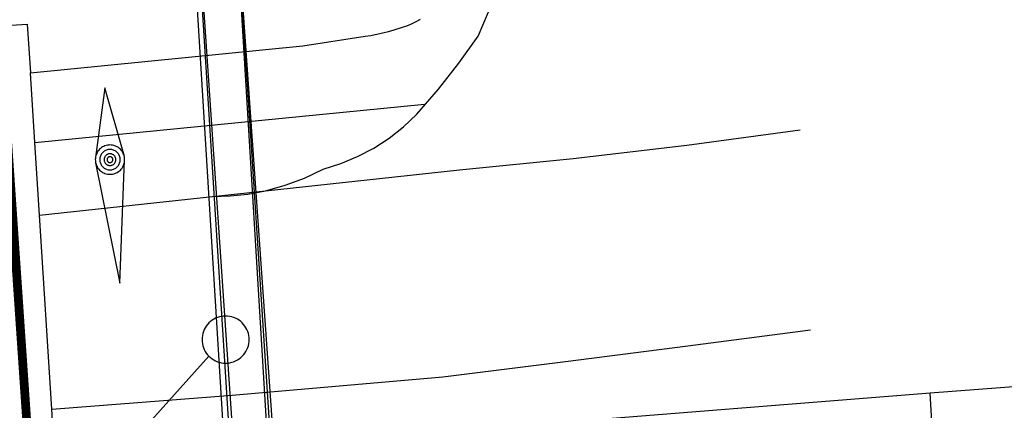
# Model space of a CAD drawing. Header units: millimetres. Extents: x 237058 to 239804, y 565701 to 567407.
# Tile 49 of 64: x 238137 to 238171, y 566585 to 566598. Entities that reach past the tile are written whole.
import ezdxf

# ---------------------------------------------------------------- set-up
doc = ezdxf.new("R2010")
doc.units = ezdxf.units.MM
doc.linetypes.add('DASHED', pattern=[19.05, 12.7, -6.35])
doc.layers.add('Contouren 15-25 m-mv', color=7, linetype='CONTINUOUS')
doc.layers.add('T4675650', color=8, linetype='CONTINUOUS')

msp = doc.modelspace()

# ---------------------------------------------------------------- linework, layer by layer
at = {"layer": 'Contouren 15-25 m-mv', "color": 1, "linetype": 'DASHED', "ltscale": 0.5, "const_width": 0.3, "flags": 128}
msp.add_lwpolyline([(238127.314, 566718.614), (238127.376, 566718.379), (238128.182, 566711.734), (238129.238, 566681.937), (238130.691, 566664.679), (238131.175, 566650.485), (238133.434, 566631.775), (238135.962, 566604.262), (238137.45, 566582.485)], dxfattribs=at)
at = {"layer": 'T4675650'}
for p, q in [((238141.703, 566622.462), (238144.392, 566583.195)), ((238145.66, 566583.343), (238144.502, 566601.179)), ((238144.494, 566600.842), (238145.573, 566582.989)), ((238137.613, 566593.647), (238137.462, 566596.022)), ((238139.995, 566595.509), (238139.68, 566593.127)), ((238140.667, 566593.17), (238139.995, 566595.509)), ((238137.613, 566593.647), (238150.9, 566594.955)), ((238137.77, 566591.168), (238137.613, 566593.647)), ((238139.684, 566592.953), (238140.51, 566588.84)), ((238140.51, 566588.84), (238140.676, 566593.042)), ((238145.475, 566591.996), (238152.1, 566592.708)), ((238143.672, 566591.802), (238145.475, 566591.996)), ((238138.189, 566584.55), (238137.77, 566591.168)), ((238209.528, 566588.285), (238168.148, 566585.091)), ((238209.528, 566588.285), (238168.148, 566585.091)), ((238143.552, 566586.351), (238140.749, 566583.239)), ((238168.148, 566585.091), (238148.057, 566583.498)), ((238168.148, 566585.091), (238148.057, 566583.498)), ((238170.794, 566540.675), (238168.148, 566585.091)), ((238170.794, 566540.675), (238168.148, 566585.091)), ((238138.358, 566581.899), (238138.189, 566584.55))]:
    msp.add_line(p, q, dxfattribs=at)
for points in [[(238132.367, 566777.576), (238133.821, 566777.658), (238134.759, 566758.314), (238137.972, 566705.418), (238143.699, 566612.589), (238145.798, 566582.744), (238148.837, 566583.009), (238155.518, 566534.948), (238159.872, 566453.518), (238165.499, 566341.758), (238167.121, 566341.956), (238170.559, 566277.969), (238161.38, 566277.552), (238159.368, 566312.526), (238147.983, 566524.895), (238141.804, 566622.206), (238138.339, 566676.272), (238136.498, 566705.356), (238132.367, 566777.576)], [(238138.274, 566677.295), (238144.048, 566583.63), (238147.335, 566582.06), (238151.493, 566578.433), (238153.988, 566573.359), (238155.946, 566564.326), (238158.346, 566548.159), (238160.282, 566505.323), (238161.162, 566480.563), (238163.04, 566435.041), (238165.511, 566389.606), (238168.37, 566331.61)], [(238161.38, 566277.552), (238159.368, 566312.526), (238147.983, 566524.895), (238141.804, 566622.206)], [(238152.729, 566597.268), (238153.12, 566598.178), (238153.431, 566599.118), (238153.66, 566600.082), (238153.805, 566601.062), (238153.865, 566602.051), (238153.839, 566603.041)], [(238137.462, 566596.022), (238146.758, 566596.937), (238148.878, 566597.266), (238149.077, 566597.299), (238149.422, 566597.368), (238149.679, 566597.43), (238149.87, 566597.483), (238150.155, 566597.575), (238150.296, 566597.627), (238150.437, 566597.683), (238150.617, 566597.766), (238150.767, 566597.848)], [(238135.412, 566596.746), (238135.361, 566597.555), (238137.357, 566597.682), (238137.462, 566596.022)], [(238150.643, 566594.61), (238151.375, 566595.466), (238152.071, 566596.353), (238152.729, 566597.268)], [(238147.449, 566592.737), (238148.044, 566592.924), (238148.621, 566593.165), (238149.173, 566593.456), (238149.697, 566593.796), (238150.189, 566594.182), (238150.643, 566594.61)], [(238152.1, 566592.708), (238155.976, 566593.101), (238159.846, 566593.556), (238163.707, 566594.075)], [(238139.822, 566593.413), (238139.793, 566593.38), (238139.766, 566593.346), (238139.743, 566593.309), (238139.723, 566593.27), (238139.706, 566593.23), (238139.693, 566593.188), (238139.684, 566593.146), (238139.678, 566593.103), (238139.676, 566593.059), (238139.678, 566593.015), (238139.684, 566592.972), (238139.693, 566592.93), (238139.706, 566592.888), (238139.723, 566592.848), (238139.743, 566592.809), (238139.766, 566592.772), (238139.793, 566592.738), (238139.822, 566592.705), (238139.855, 566592.676), (238139.889, 566592.649), (238139.926, 566592.626), (238139.965, 566592.606), (238140.005, 566592.589), (238140.047, 566592.576), (238140.089, 566592.567), (238140.132, 566592.561), (238140.176, 566592.559), (238140.22, 566592.561), (238140.263, 566592.567), (238140.305, 566592.576), (238140.347, 566592.589), (238140.387, 566592.606), (238140.426, 566592.626), (238140.463, 566592.649), (238140.497, 566592.676), (238140.53, 566592.705), (238140.559, 566592.738), (238140.586, 566592.772), (238140.609, 566592.809), (238140.629, 566592.848), (238140.646, 566592.888), (238140.659, 566592.93), (238140.668, 566592.972), (238140.674, 566593.015), (238140.676, 566593.059), (238140.674, 566593.103), (238140.668, 566593.146), (238140.659, 566593.188), (238140.646, 566593.23), (238140.629, 566593.27), (238140.609, 566593.309), (238140.586, 566593.346), (238140.559, 566593.38), (238140.53, 566593.413), (238140.497, 566593.442), (238140.463, 566593.469), (238140.426, 566593.492), (238140.387, 566593.512), (238140.347, 566593.529), (238140.305, 566593.542), (238140.263, 566593.551), (238140.22, 566593.557), (238140.176, 566593.559), (238140.132, 566593.557), (238140.089, 566593.551), (238140.047, 566593.542), (238140.005, 566593.529), (238139.965, 566593.512), (238139.926, 566593.492), (238139.889, 566593.469), (238139.855, 566593.442), (238139.822, 566593.413)], [(238139.929, 566593.306), (238139.908, 566593.284), (238139.889, 566593.26), (238139.873, 566593.234), (238139.859, 566593.207), (238139.847, 566593.179), (238139.838, 566593.15), (238139.831, 566593.12), (238139.827, 566593.09), (238139.826, 566593.059), (238139.827, 566593.028), (238139.831, 566592.998), (238139.838, 566592.968), (238139.847, 566592.939), (238139.859, 566592.911), (238139.873, 566592.884), (238139.889, 566592.858), (238139.908, 566592.834), (238139.929, 566592.812), (238139.951, 566592.791), (238139.975, 566592.772), (238140.001, 566592.756), (238140.028, 566592.742), (238140.056, 566592.73), (238140.085, 566592.721), (238140.115, 566592.714), (238140.145, 566592.71), (238140.176, 566592.709), (238140.207, 566592.71), (238140.237, 566592.714), (238140.267, 566592.721), (238140.296, 566592.73), (238140.324, 566592.742), (238140.351, 566592.756), (238140.377, 566592.772), (238140.401, 566592.791), (238140.423, 566592.812), (238140.444, 566592.834), (238140.463, 566592.858), (238140.479, 566592.884), (238140.493, 566592.911), (238140.505, 566592.939), (238140.514, 566592.968), (238140.521, 566592.998), (238140.525, 566593.028), (238140.526, 566593.059), (238140.525, 566593.09), (238140.521, 566593.12), (238140.514, 566593.15), (238140.505, 566593.179), (238140.493, 566593.207), (238140.479, 566593.234), (238140.463, 566593.26), (238140.444, 566593.284), (238140.423, 566593.306), (238140.401, 566593.327), (238140.377, 566593.346), (238140.351, 566593.362), (238140.324, 566593.376), (238140.296, 566593.388), (238140.267, 566593.397), (238140.237, 566593.404), (238140.207, 566593.408), (238140.176, 566593.409), (238140.145, 566593.408), (238140.115, 566593.404), (238140.085, 566593.397), (238140.056, 566593.388), (238140.028, 566593.376), (238140.001, 566593.362), (238139.975, 566593.346), (238139.951, 566593.327), (238139.929, 566593.306)], [(238140.317, 566593.2), (238140.305, 566593.212), (238140.291, 566593.223), (238140.276, 566593.232), (238140.261, 566593.24), (238140.244, 566593.247), (238140.228, 566593.252), (238140.211, 566593.256), (238140.193, 566593.258), (238140.176, 566593.259), (238140.159, 566593.258), (238140.141, 566593.256), (238140.124, 566593.252), (238140.108, 566593.247), (238140.091, 566593.24), (238140.076, 566593.232), (238140.061, 566593.223), (238140.047, 566593.212), (238140.035, 566593.2), (238140.023, 566593.188), (238140.012, 566593.174), (238140.003, 566593.159), (238139.995, 566593.144), (238139.988, 566593.127), (238139.983, 566593.111), (238139.979, 566593.094), (238139.977, 566593.076), (238139.976, 566593.059), (238139.977, 566593.042), (238139.979, 566593.024), (238139.983, 566593.007), (238139.988, 566592.991), (238139.995, 566592.974), (238140.003, 566592.959), (238140.012, 566592.944), (238140.023, 566592.93), (238140.035, 566592.918), (238140.047, 566592.906), (238140.061, 566592.895), (238140.076, 566592.886), (238140.091, 566592.878), (238140.108, 566592.871), (238140.124, 566592.866), (238140.141, 566592.862), (238140.159, 566592.86), (238140.176, 566592.859), (238140.193, 566592.86), (238140.211, 566592.862), (238140.228, 566592.866), (238140.244, 566592.871), (238140.261, 566592.878), (238140.276, 566592.886), (238140.291, 566592.895), (238140.305, 566592.906), (238140.317, 566592.918), (238140.329, 566592.93), (238140.34, 566592.944), (238140.349, 566592.959), (238140.357, 566592.974), (238140.364, 566592.991), (238140.369, 566593.007), (238140.373, 566593.024), (238140.375, 566593.042), (238140.376, 566593.059), (238140.375, 566593.076), (238140.373, 566593.094), (238140.369, 566593.111), (238140.364, 566593.127), (238140.357, 566593.144), (238140.349, 566593.159), (238140.34, 566593.174), (238140.329, 566593.188), (238140.317, 566593.2)], [(238140.105, 566593.13), (238140.099, 566593.123), (238140.094, 566593.116), (238140.089, 566593.109), (238140.085, 566593.101), (238140.082, 566593.093), (238140.079, 566593.085), (238140.078, 566593.076), (238140.076, 566593.068), (238140.076, 566593.059), (238140.076, 566593.05), (238140.078, 566593.042), (238140.079, 566593.033), (238140.082, 566593.025), (238140.085, 566593.017), (238140.089, 566593.009), (238140.094, 566593.002), (238140.099, 566592.995), (238140.105, 566592.988), (238140.112, 566592.982), (238140.119, 566592.977), (238140.126, 566592.972), (238140.134, 566592.968), (238140.142, 566592.965), (238140.15, 566592.962), (238140.159, 566592.961), (238140.167, 566592.959), (238140.176, 566592.959), (238140.185, 566592.959), (238140.193, 566592.961), (238140.202, 566592.962), (238140.21, 566592.965), (238140.218, 566592.968), (238140.226, 566592.972), (238140.233, 566592.977), (238140.24, 566592.982), (238140.247, 566592.988), (238140.253, 566592.995), (238140.258, 566593.002), (238140.263, 566593.009), (238140.267, 566593.017), (238140.27, 566593.025), (238140.273, 566593.033), (238140.274, 566593.042), (238140.276, 566593.05), (238140.276, 566593.059), (238140.276, 566593.068), (238140.274, 566593.076), (238140.273, 566593.085), (238140.27, 566593.093), (238140.267, 566593.101), (238140.263, 566593.109), (238140.258, 566593.116), (238140.253, 566593.123), (238140.247, 566593.13), (238140.24, 566593.136), (238140.233, 566593.141), (238140.226, 566593.146), (238140.218, 566593.15), (238140.21, 566593.153), (238140.202, 566593.156), (238140.193, 566593.157), (238140.185, 566593.159), (238140.176, 566593.159), (238140.167, 566593.159), (238140.159, 566593.157), (238140.15, 566593.156), (238140.142, 566593.153), (238140.134, 566593.15), (238140.126, 566593.146), (238140.119, 566593.141), (238140.112, 566593.136), (238140.105, 566593.13)], [(238145.475, 566591.996), (238146.155, 566592.183), (238146.814, 566592.431), (238147.449, 566592.737)], [(238137.77, 566591.168), (238143.671, 566591.802), (238143.672, 566591.802)], [(238143.672, 566591.802), (238144.278, 566591.82), (238144.88, 566591.885), (238145.475, 566591.996)], [(238144.687, 566587.49), (238144.635, 566587.537), (238144.579, 566587.58), (238144.52, 566587.617), (238144.458, 566587.65), (238144.393, 566587.677), (238144.326, 566587.698), (238144.258, 566587.713), (238144.188, 566587.722), (238144.118, 566587.725), (238144.048, 566587.722), (238143.979, 566587.713), (238143.91, 566587.698), (238143.843, 566587.677), (238143.779, 566587.65), (238143.716, 566587.617), (238143.657, 566587.58), (238143.602, 566587.537), (238143.55, 566587.49), (238143.503, 566587.438), (238143.46, 566587.382), (238143.422, 566587.323), (238143.39, 566587.261), (238143.363, 566587.196), (238143.342, 566587.129), (238143.327, 566587.061), (238143.318, 566586.991), (238143.315, 566586.921), (238143.318, 566586.851), (238143.327, 566586.782), (238143.342, 566586.713), (238143.363, 566586.646), (238143.39, 566586.582), (238143.422, 566586.519), (238143.46, 566586.46), (238143.503, 566586.405), (238143.55, 566586.353), (238143.602, 566586.306), (238143.657, 566586.263), (238143.716, 566586.225), (238143.779, 566586.193), (238143.843, 566586.166), (238143.91, 566586.145), (238143.979, 566586.13), (238144.048, 566586.121), (238144.118, 566586.118), (238144.188, 566586.121), (238144.258, 566586.13), (238144.326, 566586.145), (238144.393, 566586.166), (238144.458, 566586.193), (238144.52, 566586.225), (238144.579, 566586.263), (238144.635, 566586.306), (238144.687, 566586.353), (238144.734, 566586.405), (238144.777, 566586.46), (238144.814, 566586.519), (238144.847, 566586.582), (238144.874, 566586.646), (238144.895, 566586.713), (238144.91, 566586.782), (238144.919, 566586.851), (238144.922, 566586.921), (238144.919, 566586.991), (238144.91, 566587.061), (238144.895, 566587.129), (238144.874, 566587.196), (238144.847, 566587.261), (238144.814, 566587.323), (238144.777, 566587.382), (238144.734, 566587.438), (238144.687, 566587.49)], [(238151.525, 566585.648), (238155.706, 566586.172), (238159.886, 566586.706), (238164.065, 566587.252)], [(238138.189, 566584.55), (238144.34, 566585.025), (238151.525, 566585.648)]]:
    msp.add_lwpolyline(points, dxfattribs=at)

doc.saveas('drawing.dxf')
